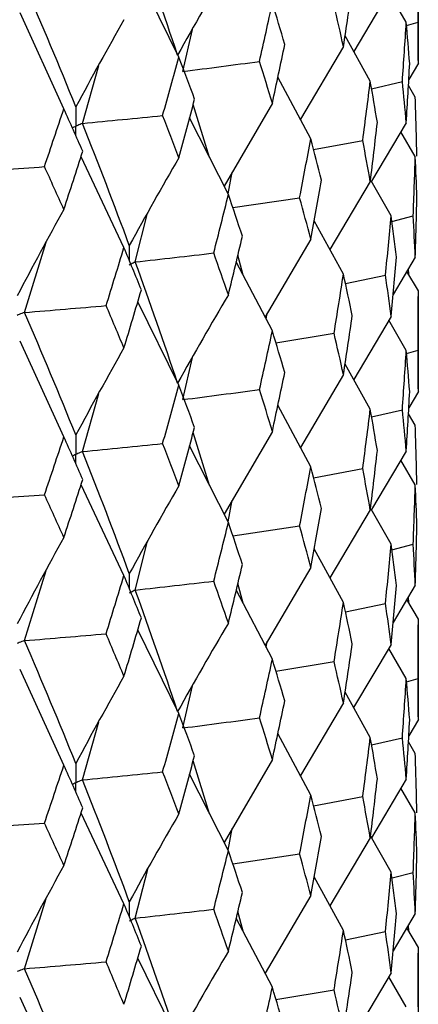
# Model space of a CAD drawing. Header units: millimetres. Extents: x -170 to 25, y -7 to 256.
# Tile 24 of 55: x 16.17 to 19.75, y 17.98 to 26.82. Entities that reach past the tile are written whole.
import ezdxf

# ---------------------------------------------------------------- set-up
doc = ezdxf.new("R2010")
doc.units = ezdxf.units.MM

msp = doc.modelspace()

# ---------------------------------------------------------------- linework, layer by layer
at = {"color": 7, "linetype": 'Continuous', "lineweight": 25}
for p, q in [((19.75, 26.426), (19.75, 27.3274)), ((17.5974, 26.481), (17.2281, 27.2319)), ((19.5068, 27.0986), (19.1687, 26.5323)), ((19.6418, 26.7931), (19.4858, 27.0633)), ((16.5637, 26.0176), (16.1709, 26.8772)), ((19.6441, 26.7648), (19.7475, 26.7943)), ((17.6343, 26.3518), (17.7187, 26.7298)), ((19.3184, 26.2646), (19.0913, 26.6706)), ((19.077, 26.5752), (18.6897, 25.9226)), ((16.7307, 25.8857), (16.8767, 26.4057)), ((19.75, 26.426), (19.6642, 26.2807)), ((18.7834, 25.7478), (18.4874, 26.3002)), ((19.33, 26.1966), (19.6062, 26.2605)), ((19.7229, 26.1226), (19.6611, 26.2266)), ((17.8737, 25.5809), (17.7263, 26.0556)), ((18.4382, 26.0664), (18.0048, 25.3227)), ((18.0425, 25.2483), (17.6939, 25.9354)), ((19.6418, 25.8917), (19.3279, 25.3658)), ((19.7229, 25.5875), (19.5929, 25.8097)), ((18.8081, 25.6509), (19.2501, 25.7335)), ((17.104, 24.7716), (16.7178, 25.5851)), ((18.0401, 25.2531), (18.0779, 25.4482)), ((19.5068, 25.0554), (19.3273, 25.3704)), ((19.3184, 25.3633), (18.9551, 24.7543)), ((18.0824, 25.1298), (18.6831, 25.219)), ((17.2061, 24.642), (17.3169, 25.0811)), ((19.5131, 25.0062), (19.7038, 25.0552)), ((19.077, 24.5321), (18.8133, 25.0124)), ((18.7834, 24.8464), (18.3723, 24.1492)), ((16.2095, 24.1887), (16.4039, 24.8182)), ((18.1763, 24.5241), (18.1279, 24.7018)), ((19.7229, 24.6857), (19.5243, 24.3512)), ((18.4382, 24.0232), (18.1139, 24.6434)), ((19.6641, 24.5279), (19.661, 24.5814)), ((19.0948, 24.4492), (19.4548, 24.524)), ((19.75, 24.3824), (19.6467, 24.5574)), ((19.75, 23.479), (19.75, 24.3824)), ((17.5974, 23.5344), (17.2281, 24.2847)), ((18.3832, 24.1285), (18.3921, 24.1828)), ((19.5068, 24.1536), (19.1688, 23.5871)), ((19.6418, 23.8481), (19.4858, 24.1182)), ((18.4702, 23.9154), (18.9926, 24.0025)), ((16.5637, 23.071), (16.1705, 23.9309)), ((17.6343, 23.4065), (17.7187, 23.7841)), ((19.6442, 23.8191), (19.7475, 23.8486)), ((19.3184, 23.3196), (19.0913, 23.7256)), ((19.077, 23.6302), (18.6898, 22.9774)), ((16.7308, 22.9404), (16.8768, 23.46)), ((19.75, 23.479), (19.6641, 23.3335)), ((18.7834, 22.8028), (18.4874, 23.3551)), ((19.3301, 23.251), (19.6062, 23.3148)), ((19.7229, 23.1757), (19.661, 23.2799)), ((17.8735, 22.6363), (17.7263, 23.1104)), ((18.4382, 23.1213), (18.0049, 22.3775)), ((18.0425, 22.3033), (17.6939, 22.9903)), ((19.6418, 22.9447), (19.328, 22.4187)), ((19.7229, 22.6406), (19.593, 22.8629)), ((18.8083, 22.7053), (19.2501, 22.7878)), ((17.104, 21.8265), (16.7178, 22.64)), ((18.0401, 22.308), (18.0779, 22.5029)), ((19.3184, 22.4162), (18.9553, 21.8073)), ((19.5068, 22.1085), (19.3274, 22.4238)), ((18.0825, 22.1842), (18.683, 22.2732)), ((17.2061, 21.6964), (17.3169, 22.136)), ((19.5131, 22.059), (19.7038, 22.108)), ((19.077, 21.5852), (18.8134, 22.0661)), ((16.2095, 21.2431), (16.4041, 21.8733)), ((18.7834, 21.8994), (18.3725, 21.2021)), ((18.1761, 21.5783), (18.1279, 21.7555)), ((18.4382, 21.0763), (18.1139, 21.6972)), ((19.7229, 21.7397), (19.5244, 21.4056)), ((19.0948, 21.5019), (19.4548, 21.5769)), ((19.75, 21.4363), (19.6466, 21.6112)), ((19.6642, 21.5815), (19.661, 21.6355)), ((19.75, 20.5339), (19.75, 21.4363)), ((17.5974, 20.5875), (17.2281, 21.3386)), ((18.3832, 21.1816), (18.3921, 21.2353)), ((19.5068, 21.2075), (19.1685, 20.6412)), ((19.6418, 20.9019), (19.4856, 21.172)), ((18.4703, 20.9681), (18.9927, 21.0554)), ((16.5637, 20.1242), (16.1708, 20.9843)), ((19.6441, 20.874), (19.7475, 20.9034)), ((17.6343, 20.4591), (17.7186, 20.8366)), ((19.3184, 20.3735), (19.0913, 20.779)), ((19.077, 20.6842), (18.6895, 20.0316)), ((16.7308, 19.993), (16.8766, 20.5123)), ((19.75, 20.5339), (19.6641, 20.3883)), ((18.7834, 19.8567), (18.4873, 20.4084)), ((19.33, 20.3058), (19.6062, 20.3696)), ((19.7229, 20.2306), (19.661, 20.3348)), ((17.8741, 19.6887), (17.7263, 20.1636)), ((18.4382, 20.1753), (18.0046, 19.4318)), ((18.0425, 19.3571), (17.6938, 20.0434)), ((19.6418, 19.9996), (19.3278, 19.4729)), ((19.7229, 19.6956), (19.593, 19.9178)), ((18.8081, 19.7601), (19.2501, 19.8426)), ((17.104, 18.8804), (16.7178, 19.6929)), ((18.04, 19.3621), (18.078, 19.5576)), ((19.3184, 19.4711), (18.9554, 18.862)), ((19.5068, 19.1635), (19.3207, 19.4905)), ((18.0823, 19.2391), (18.6831, 19.3281)), ((17.2061, 18.7512), (17.3171, 19.1906)), ((19.077, 18.6401), (18.8134, 19.121)), ((19.5133, 19.113), (19.7038, 19.162)), ((16.2095, 18.298), (16.4043, 18.928)), ((18.7834, 18.9543), (18.3727, 18.2568)), ((18.4382, 18.1312), (18.1139, 18.7522)), ((18.1759, 18.6336), (18.1279, 18.8103)), ((19.7229, 18.7923), (19.5243, 18.4582)), ((19.75, 18.489), (19.6467, 18.6641)), ((19.6641, 18.6345), (19.661, 18.6882)), ((19.095, 18.5559), (19.4548, 18.6308)), ((19.75, 17.5882), (19.75, 18.489)), ((17.5974, 17.6425), (17.2281, 18.3936)), ((19.5068, 18.2602), (19.1686, 17.6941)), ((19.6418, 17.9547), (19.4857, 18.2249)), ((16.5637, 17.1791), (16.171, 18.0388)), ((18.4705, 18.0222), (18.9926, 18.1093))]:
    msp.add_line(p, q, dxfattribs=at)
for points in [[(17.5859, 26.4987), (17.4655, 26.8618), (17.3388, 27.2256), (17.2061, 27.5894)], [(19.7475, 26.7943), (19.7492, 26.972), (19.75, 27.1496), (19.75, 27.3274)], [(18.0425, 27.2934), (17.8873, 27.0306), (17.7351, 26.7658), (17.5859, 26.4987)], [(16.6711, 26.0341), (16.5231, 26.4008), (16.3691, 26.7684), (16.2095, 27.1362)], [(19.077, 26.5752), (19.1044, 26.7521), (19.1309, 26.9292), (19.1566, 27.1063)], [(18.3223, 26.4417), (18.3617, 26.6177), (18.4004, 26.7937), (18.4382, 26.9698)], [(18.5494, 26.5949), (18.5131, 26.7198), (18.4761, 26.8448), (18.4382, 26.9698)], [(19.077, 26.5752), (19.0497, 26.6993), (19.0215, 26.8236), (18.9926, 26.9479)], [(17.104, 26.8166), (16.9569, 26.558), (16.8126, 26.2971), (16.6711, 26.0341)], [(19.6062, 26.2605), (19.6189, 26.438), (19.6308, 26.6155), (19.6418, 26.7931)], [(19.6724, 26.4235), (19.663, 26.5466), (19.6528, 26.6698), (19.6418, 26.7931)], [(19.75, 26.426), (19.75, 26.5488), (19.7492, 26.6715), (19.7475, 26.7943)], [(18.4382, 26.0664), (18.4761, 26.2424), (18.5131, 26.4186), (18.5494, 26.5949)], [(17.4513, 25.9565), (17.5007, 26.1313), (17.5494, 26.3061), (17.5974, 26.481)], [(17.739, 26.1026), (17.6925, 26.2287), (17.6453, 26.3548), (17.5974, 26.481)], [(17.6343, 26.3518), (17.8646, 26.3813), (18.094, 26.4113), (18.3223, 26.4417)], [(18.4382, 26.0664), (18.4004, 26.1914), (18.3617, 26.3165), (18.3223, 26.4417)], [(19.6418, 25.8917), (19.6528, 26.069), (19.663, 26.2461), (19.6724, 26.4235)], [(19.2501, 25.7335), (19.2737, 25.9104), (19.2965, 26.0875), (19.3184, 26.2646)], [(19.3817, 25.8938), (19.3615, 26.0173), (19.3404, 26.1409), (19.3184, 26.2646)], [(19.6418, 25.8917), (19.6308, 26.0146), (19.6189, 26.1375), (19.6062, 26.2605)], [(17.5974, 25.5776), (17.6453, 25.7524), (17.6925, 25.9275), (17.739, 26.1026)], [(19.737, 25.5902), (19.7331, 25.7678), (19.7285, 25.9453), (19.7229, 26.1226)], [(16.389, 25.4975), (16.448, 25.6708), (16.5062, 25.8442), (16.5637, 26.0176)], [(16.7342, 25.635), (16.6781, 25.7625), (16.6213, 25.89), (16.5637, 26.0176)], [(16.7307, 25.8857), (16.9717, 25.9088), (17.2119, 25.9324), (17.4513, 25.9565)], [(17.5974, 25.5776), (17.5494, 25.7037), (17.5007, 25.8301), (17.4513, 25.9565)], [(17.152, 24.7894), (17.0177, 25.1535), (16.8772, 25.5192), (16.7307, 25.8857)], [(19.3184, 25.3633), (19.3404, 25.5401), (19.3615, 25.7168), (19.3817, 25.8938)], [(18.6831, 25.219), (18.7173, 25.3951), (18.7508, 25.5714), (18.7834, 25.7478)], [(18.8788, 25.3748), (18.8478, 25.499), (18.816, 25.6233), (18.7834, 25.7478)], [(19.3184, 25.3633), (19.2965, 25.4866), (19.2737, 25.6099), (19.2501, 25.7335)], [(16.5637, 25.1142), (16.6213, 25.2877), (16.6781, 25.4613), (16.7342, 25.635)], [(17.5974, 25.5776), (17.446, 25.317), (17.2976, 25.0543), (17.152, 24.7894)], [(19.7038, 25.0552), (19.711, 25.2327), (19.7174, 25.4102), (19.7229, 25.5875)], [(19.737, 25.2189), (19.7331, 25.3419), (19.7285, 25.4648), (19.7229, 25.5875)], [(15.6439, 25.4465), (15.8928, 25.463), (16.1412, 25.48), (16.389, 25.4975)], [(16.5637, 25.1142), (16.5062, 25.2418), (16.448, 25.3696), (16.389, 25.4975)], [(18.7834, 24.8464), (18.816, 25.0225), (18.8478, 25.1985), (18.8788, 25.3748)], [(17.9114, 24.7226), (17.9559, 24.8977), (17.9996, 25.0729), (18.0425, 25.2483)], [(18.169, 24.8723), (18.1276, 24.9975), (18.0854, 25.1228), (18.0425, 25.2483)], [(18.7834, 24.8464), (18.7508, 24.9705), (18.7174, 25.0946), (18.6831, 25.219)], [(19.7229, 24.6857), (19.7285, 24.8634), (19.7331, 25.0412), (19.737, 25.2189)], [(16.5637, 25.1142), (16.4213, 24.8576), (16.2816, 24.5988), (16.1446, 24.3378)], [(19.4548, 24.524), (19.473, 24.7013), (19.4903, 24.8784), (19.5068, 25.0554)], [(19.5539, 24.6859), (19.539, 24.8092), (19.5234, 24.9323), (19.5068, 25.0554)], [(19.7229, 24.6857), (19.7174, 24.8089), (19.711, 24.9321), (19.7038, 25.0552)], [(18.0425, 24.3469), (18.0854, 24.522), (18.1276, 24.697), (18.169, 24.8723)], [(16.9435, 24.2498), (16.9977, 24.4235), (17.0512, 24.5975), (17.104, 24.7716)], [(17.2601, 24.3917), (17.2088, 24.5182), (17.1568, 24.6448), (17.104, 24.7716)], [(17.2061, 24.642), (17.4421, 24.6683), (17.6772, 24.6952), (17.9114, 24.7226)], [(18.0425, 24.3469), (17.9996, 24.4721), (17.9559, 24.5972), (17.9114, 24.7226)], [(19.5068, 24.1536), (19.5234, 24.331), (19.539, 24.5085), (19.5539, 24.6859)], [(17.5859, 23.5533), (17.4655, 23.9159), (17.3389, 24.278), (17.2061, 24.642)], [(18.9926, 24.0025), (19.0216, 24.1791), (19.0497, 24.3556), (19.077, 24.5321)], [(19.1565, 24.1609), (19.1308, 24.2846), (19.1043, 24.4084), (19.077, 24.5321)], [(19.5068, 24.1536), (19.4903, 24.2771), (19.473, 24.4006), (19.4548, 24.524)], [(17.104, 23.8702), (17.1568, 24.0439), (17.2088, 24.2177), (17.2601, 24.3917)], [(18.0425, 24.3469), (17.8873, 24.0846), (17.7351, 23.82), (17.5859, 23.5533)], [(19.7475, 23.8486), (19.7492, 24.0266), (19.75, 24.2045), (19.75, 24.3824)], [(16.2095, 24.1887), (16.4549, 24.2085), (16.6995, 24.2289), (16.9435, 24.2498)], [(17.104, 23.8702), (17.0512, 23.9966), (16.9978, 24.1231), (16.9435, 24.2498)], [(16.6711, 23.0886), (16.5231, 23.4549), (16.3693, 23.8207), (16.2095, 24.1887)], [(19.077, 23.6302), (19.1044, 23.8071), (19.1309, 23.984), (19.1565, 24.1609)], [(18.3224, 23.4964), (18.3618, 23.672), (18.4004, 23.8476), (18.4382, 24.0232)], [(18.5493, 23.6494), (18.5131, 23.774), (18.476, 23.8986), (18.4382, 24.0232)], [(19.077, 23.6302), (19.0497, 23.7543), (19.0216, 23.8784), (18.9926, 24.0025)], [(17.104, 23.8702), (16.9568, 23.6119), (16.8126, 23.3514), (16.6711, 23.0886)], [(19.6062, 23.3148), (19.6189, 23.4926), (19.6308, 23.6703), (19.6418, 23.8481)], [(19.6724, 23.4779), (19.663, 23.6013), (19.6528, 23.7247), (19.6418, 23.8481)], [(19.75, 23.479), (19.75, 23.6022), (19.7492, 23.7254), (19.7475, 23.8486)], [(18.4382, 23.1213), (18.476, 23.2973), (18.5131, 23.4734), (18.5493, 23.6494)], [(17.4514, 23.0111), (17.5008, 23.1856), (17.5495, 23.36), (17.5974, 23.5344)], [(17.7389, 23.1572), (17.6925, 23.2829), (17.6453, 23.4087), (17.5974, 23.5344)], [(17.6343, 23.4065), (17.8647, 23.436), (18.094, 23.4659), (18.3224, 23.4964)], [(18.4382, 23.1213), (18.4004, 23.2463), (18.3618, 23.3713), (18.3224, 23.4964)], [(19.6418, 22.9447), (19.6528, 23.1224), (19.663, 23.3001), (19.6724, 23.4779)], [(19.2501, 22.7878), (19.2737, 22.965), (19.2965, 23.1423), (19.3184, 23.3196)], [(19.3818, 22.9482), (19.3615, 23.072), (19.3404, 23.1958), (19.3184, 23.3196)], [(19.6418, 22.9447), (19.6308, 23.068), (19.6189, 23.1914), (19.6062, 23.3148)], [(17.5974, 22.6325), (17.6453, 22.8074), (17.6925, 22.9823), (17.7389, 23.1572)], [(19.737, 22.643), (19.7331, 22.8205), (19.7285, 22.9981), (19.7229, 23.1757)], [(16.3892, 22.5521), (16.4481, 22.7251), (16.5063, 22.8981), (16.5637, 23.071)], [(16.7341, 22.6896), (16.678, 22.8167), (16.6212, 22.9439), (16.5637, 23.071)], [(16.7308, 22.9404), (16.9717, 22.9634), (17.2119, 22.987), (17.4514, 23.0111)], [(17.5974, 22.6325), (17.5495, 22.7587), (17.5008, 22.8849), (17.4514, 23.0111)], [(17.152, 21.844), (17.0176, 22.2088), (16.8771, 22.5744), (16.7308, 22.9404)], [(19.3184, 22.4162), (19.3404, 22.5935), (19.3615, 22.7708), (19.3818, 22.9482)], [(18.683, 22.2732), (18.7173, 22.4497), (18.7507, 22.6262), (18.7834, 22.8028)], [(18.8789, 22.4292), (18.8478, 22.5537), (18.816, 22.6782), (18.7834, 22.8028)], [(19.3184, 22.4162), (19.2965, 22.54), (19.2737, 22.6638), (19.2501, 22.7878)], [(16.5637, 22.1692), (16.6212, 22.3426), (16.678, 22.5161), (16.7341, 22.6896)], [(17.5974, 22.6325), (17.446, 22.3719), (17.2976, 22.109), (17.152, 21.844)], [(19.7038, 22.108), (19.711, 22.2855), (19.7174, 22.463), (19.7229, 22.6406)], [(19.737, 22.2716), (19.7331, 22.3945), (19.7285, 22.5176), (19.7229, 22.6406)], [(15.6439, 22.5012), (15.8929, 22.5177), (16.1413, 22.5346), (16.3892, 22.5521)], [(16.5637, 22.1692), (16.5063, 22.2967), (16.4481, 22.4244), (16.3892, 22.5521)], [(18.7834, 21.8994), (18.816, 22.0759), (18.8478, 22.2525), (18.8789, 22.4292)], [(17.9113, 21.7769), (17.9558, 21.9523), (17.9996, 22.1277), (18.0425, 22.3033)], [(18.1691, 21.9267), (18.1277, 22.0522), (18.0855, 22.1777), (18.0425, 22.3033)], [(18.7834, 21.8994), (18.7507, 22.0239), (18.7173, 22.1485), (18.683, 22.2732)], [(19.7229, 21.7397), (19.7285, 21.9171), (19.7331, 22.0943), (19.737, 22.2716)], [(16.5637, 22.1692), (16.4213, 21.9125), (16.2815, 21.6536), (16.1446, 21.3923)], [(19.4548, 21.5769), (19.473, 21.754), (19.4903, 21.9312), (19.5068, 22.1085)], [(19.5538, 21.7387), (19.539, 21.8619), (19.5233, 21.9851), (19.5068, 22.1085)], [(19.7229, 21.7397), (19.7174, 21.8625), (19.711, 21.9852), (19.7038, 22.108)], [(18.0425, 21.3999), (18.0855, 21.5754), (18.1277, 21.751), (18.1691, 21.9267)], [(16.9434, 21.3041), (16.9976, 21.4782), (17.0512, 21.6523), (17.104, 21.8265)], [(17.2602, 21.4461), (17.2089, 21.5729), (17.1568, 21.6997), (17.104, 21.8265)], [(17.2061, 21.6964), (17.4421, 21.7227), (17.6771, 21.7495), (17.9113, 21.7769)], [(18.0425, 21.3999), (17.9996, 21.5254), (17.9558, 21.6511), (17.9113, 21.7769)], [(17.5859, 20.6058), (17.4656, 20.968), (17.3389, 21.3317), (17.2061, 21.6964)], [(19.5068, 21.2075), (19.5234, 21.3847), (19.539, 21.5616), (19.5538, 21.7387)], [(18.9927, 21.0554), (19.0216, 21.2318), (19.0497, 21.4084), (19.077, 21.5852)], [(19.1565, 21.2136), (19.1308, 21.3373), (19.1043, 21.4612), (19.077, 21.5852)], [(19.5068, 21.2075), (19.4903, 21.3307), (19.473, 21.4537), (19.4548, 21.5769)], [(17.104, 20.9232), (17.1568, 21.0973), (17.2089, 21.2717), (17.2602, 21.4461)], [(18.0425, 21.3999), (17.8874, 21.1373), (17.7352, 20.8726), (17.5859, 20.6058)], [(19.7475, 20.9034), (19.7492, 21.0811), (19.75, 21.2588), (19.75, 21.4363)], [(16.2095, 21.2431), (16.4548, 21.2629), (16.6994, 21.2832), (16.9434, 21.3041)], [(17.104, 20.9232), (17.0512, 21.05), (16.9976, 21.177), (16.9434, 21.3041)], [(16.6711, 20.1411), (16.5232, 20.507), (16.3692, 20.8745), (16.2095, 21.2431)], [(19.077, 20.6842), (19.1043, 20.8607), (19.1308, 21.0371), (19.1565, 21.2136)], [(18.3224, 20.5492), (18.3618, 20.7248), (18.4004, 20.9005), (18.4382, 21.0763)], [(18.5493, 20.7022), (18.513, 20.8267), (18.476, 20.9514), (18.4382, 21.0763)], [(19.077, 20.6842), (19.0497, 20.808), (19.0216, 20.9316), (18.9927, 21.0554)], [(17.104, 20.9232), (16.9569, 20.6647), (16.8126, 20.404), (16.6711, 20.1411)], [(19.6062, 20.3696), (19.6189, 20.5472), (19.6308, 20.7246), (19.6418, 20.9019)], [(19.6724, 20.5327), (19.663, 20.6558), (19.6528, 20.7789), (19.6418, 20.9019)], [(19.75, 20.5339), (19.75, 20.6571), (19.7492, 20.7803), (19.7475, 20.9034)], [(18.4382, 20.1753), (18.476, 20.351), (18.513, 20.5265), (18.5493, 20.7022)], [(17.4514, 20.064), (17.5008, 20.2383), (17.5495, 20.4128), (17.5974, 20.5875)], [(17.7388, 20.2099), (17.6924, 20.3356), (17.6453, 20.4615), (17.5974, 20.5875)], [(17.6343, 20.4591), (17.8647, 20.4886), (18.0941, 20.5187), (18.3224, 20.5492)], [(18.4382, 20.1753), (18.4004, 20.3), (18.3618, 20.4245), (18.3224, 20.5492)], [(19.6418, 19.9996), (19.6528, 20.1773), (19.663, 20.355), (19.6724, 20.5327)], [(19.2501, 19.8426), (19.2737, 20.0196), (19.2965, 20.1966), (19.3184, 20.3735)], [(19.3818, 20.0029), (19.3615, 20.1265), (19.3404, 20.25), (19.3184, 20.3735)], [(19.6418, 19.9996), (19.6308, 20.1229), (19.6189, 20.2463), (19.6062, 20.3696)], [(17.5974, 19.6865), (17.6453, 19.861), (17.6924, 20.0354), (17.7388, 20.2099)], [(19.737, 19.6969), (19.7331, 19.8749), (19.7285, 20.0528), (19.7229, 20.2306)], [(16.3893, 19.605), (16.4481, 19.7778), (16.5063, 19.9509), (16.5637, 20.1242)], [(16.734, 19.7423), (16.678, 19.8694), (16.6212, 19.9967), (16.5637, 20.1242)], [(16.7308, 19.993), (16.9718, 20.0161), (17.212, 20.0398), (17.4514, 20.064)], [(17.5974, 19.6865), (17.5495, 19.8124), (17.5008, 19.9381), (17.4514, 20.064)], [(17.152, 18.8988), (17.0176, 19.2633), (16.8772, 19.6274), (16.7308, 19.993)], [(19.3184, 19.4711), (19.3404, 19.6484), (19.3615, 19.8257), (19.3818, 20.0029)], [(18.6831, 19.3281), (18.7173, 19.5043), (18.7507, 19.6805), (18.7834, 19.8567)], [(18.8788, 19.484), (18.8478, 19.6082), (18.816, 19.7325), (18.7834, 19.8567)], [(19.3184, 19.4711), (19.2965, 19.5949), (19.2737, 19.7188), (19.2501, 19.8426)], [(16.5637, 19.2232), (16.6212, 19.3962), (16.6779, 19.5692), (16.734, 19.7423)], [(17.5974, 19.6865), (17.446, 19.4262), (17.2975, 19.1636), (17.152, 18.8988)], [(19.7038, 19.162), (19.711, 19.3398), (19.7174, 19.5177), (19.7229, 19.6956)], [(19.737, 19.3258), (19.7331, 19.449), (19.7285, 19.5723), (19.7229, 19.6956)], [(15.6439, 19.5538), (15.8929, 19.5703), (16.1414, 19.5874), (16.3893, 19.605)], [(16.5637, 19.2232), (16.5063, 19.3504), (16.4481, 19.4776), (16.3893, 19.605)], [(18.7834, 18.9543), (18.816, 19.1308), (18.8478, 19.3074), (18.8788, 19.484)], [(17.9114, 18.8317), (17.9559, 19.0069), (17.9996, 19.182), (18.0425, 19.3571)], [(18.169, 18.9815), (18.1276, 19.1067), (18.0855, 19.2319), (18.0425, 19.3571)], [(18.7834, 18.9543), (18.7507, 19.0789), (18.7173, 19.2034), (18.6831, 19.3281)], [(19.7229, 18.7923), (19.7285, 18.9701), (19.7331, 19.1479), (19.737, 19.3258)], [(16.5637, 19.2232), (16.4212, 18.9668), (16.2815, 18.7081), (16.1446, 18.4471)], [(19.4548, 18.6308), (19.473, 18.8083), (19.4903, 18.9859), (19.5068, 19.1635)], [(19.5539, 18.7928), (19.5391, 18.9163), (19.5234, 19.0399), (19.5068, 19.1635)], [(19.7229, 18.7923), (19.7174, 18.9155), (19.711, 19.0387), (19.7038, 19.162)], [(18.0425, 18.4548), (18.0855, 18.6303), (18.1276, 18.8059), (18.169, 18.9815)], [(16.9434, 18.3589), (16.9977, 18.5327), (17.0512, 18.7066), (17.104, 18.8804)], [(17.2602, 18.5009), (17.2088, 18.6274), (17.1568, 18.7539), (17.104, 18.8804)], [(17.2061, 18.7512), (17.4421, 18.7775), (17.6772, 18.8044), (17.9114, 18.8317)], [(18.0425, 18.4548), (17.9996, 18.5804), (17.9559, 18.706), (17.9114, 18.8317)], [(17.5859, 17.6601), (17.4655, 18.0231), (17.3388, 18.387), (17.2061, 18.7512)], [(19.5068, 18.2602), (19.5234, 18.4376), (19.5391, 18.6152), (19.5539, 18.7928)], [(18.9926, 18.1093), (19.0215, 18.2862), (19.0497, 18.4631), (19.077, 18.6401)], [(19.1566, 18.2677), (19.1309, 18.3918), (19.1044, 18.5159), (19.077, 18.6401)], [(19.5068, 18.2602), (19.4903, 18.3837), (19.473, 18.5072), (19.4548, 18.6308)], [(17.104, 17.9781), (17.1568, 18.1523), (17.2088, 18.3265), (17.2602, 18.5009)], [(19.7475, 17.9566), (19.7492, 18.1339), (19.75, 18.3114), (19.75, 18.489)], [(18.0425, 18.4548), (17.8873, 18.1921), (17.7351, 17.9272), (17.5859, 17.6601)], [(16.2095, 18.298), (16.4548, 18.3178), (16.6995, 18.3381), (16.9434, 18.3589)], [(16.6711, 17.1955), (16.5231, 17.5621), (16.3692, 17.9298), (16.2095, 18.298)], [(17.104, 17.9781), (17.0512, 18.1049), (16.9977, 18.2319), (16.9434, 18.3589)], [(19.077, 17.7369), (19.1044, 17.9137), (19.1309, 18.0907), (19.1566, 18.2677)], [(18.3223, 17.6032), (18.3617, 17.7791), (18.4004, 17.9552), (18.4382, 18.1312)], [(18.5494, 17.7563), (18.5131, 17.8812), (18.4761, 18.0062), (18.4382, 18.1312)], [(19.077, 17.7369), (19.0497, 17.8609), (19.0215, 17.985), (18.9926, 18.1093)]]:
    msp.add_open_spline(points, degree=3, dxfattribs=at)
for points, knots in [([(16.6711, 26.0341), (16.6711, 25.9868), (16.671, 25.9396), (16.671, 25.8923), (16.671, 25.8811), (16.671, 25.87), (16.671, 25.8588)], [0, 0, 0, 0, 0.0001467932, 0.0001467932, 0.0001467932, 0.0001814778, 0.0001814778, 0.0001814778, 0.0001814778]), ([(16.7307, 25.8857), (16.7166, 25.8793), (16.7025, 25.8729), (16.6883, 25.8666), (16.6825, 25.864), (16.6768, 25.8614), (16.671, 25.8588)], [0, 0, 0, 0, 0.0000851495, 0.0000851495, 0.0000851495, 0.0001198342, 0.0001198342, 0.0001198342, 0.0001198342]), ([(17.2061, 24.642), (17.1933, 24.6354), (17.1805, 24.6288), (17.1676, 24.6223), (17.1624, 24.6196), (17.1571, 24.6169), (17.1519, 24.6143)], [0, 0, 0, 0, 0.0000852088, 0.0000852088, 0.0000852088, 0.0001198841, 0.0001198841, 0.0001198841, 0.0001198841]), ([(16.2095, 24.1887), (16.1941, 24.1825), (16.1787, 24.1763), (16.1633, 24.1702), (16.157, 24.1677), (16.1507, 24.1652), (16.1444, 24.1626)], [0, 0, 0, 0, 0.0000852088, 0.0000852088, 0.0000852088, 0.0001198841, 0.0001198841, 0.0001198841, 0.0001198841]), ([(16.6711, 23.0886), (16.6711, 23.0414), (16.671, 22.9942), (16.671, 22.947), (16.671, 22.9358), (16.671, 22.9246), (16.671, 22.9135)], [0, 0, 0, 0, 0.0001466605, 0.0001466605, 0.0001466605, 0.0001813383, 0.0001813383, 0.0001813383, 0.0001813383]), ([(16.7308, 22.9404), (16.7166, 22.934), (16.7025, 22.9276), (16.6883, 22.9212), (16.6825, 22.9187), (16.6768, 22.9161), (16.671, 22.9135)], [0, 0, 0, 0, 0.0000851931, 0.0000851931, 0.0000851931, 0.0001198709, 0.0001198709, 0.0001198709, 0.0001198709]), ([(17.2061, 21.6964), (17.1933, 21.6898), (17.1805, 21.6833), (17.1676, 21.6767), (17.1624, 21.674), (17.1571, 21.6714), (17.1519, 21.6687)], [0, 0, 0, 0, 0.0000851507, 0.0000851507, 0.0000851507, 0.0001198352, 0.0001198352, 0.0001198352, 0.0001198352]), ([(16.2095, 21.2431), (16.1941, 21.2369), (16.1787, 21.2308), (16.1633, 21.2246), (16.157, 21.2221), (16.1507, 21.2196), (16.1444, 21.2171)], [0, 0, 0, 0, 0.0000851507, 0.0000851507, 0.0000851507, 0.0001198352, 0.0001198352, 0.0001198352, 0.0001198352]), ([(16.6711, 20.1411), (16.6711, 20.094), (16.671, 20.0468), (16.671, 19.9996), (16.671, 19.9884), (16.671, 19.9772), (16.671, 19.9661)], [0, 0, 0, 0, 0.0001465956, 0.0001465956, 0.0001465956, 0.0001812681, 0.0001812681, 0.0001812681, 0.0001812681]), ([(16.7308, 19.993), (16.7166, 19.9866), (16.7025, 19.9802), (16.6883, 19.9739), (16.6825, 19.9713), (16.6768, 19.9687), (16.671, 19.9661)], [0, 0, 0, 0, 0.000085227, 0.000085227, 0.000085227, 0.0001198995, 0.0001198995, 0.0001198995, 0.0001198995]), ([(17.2061, 18.7512), (17.1933, 18.7447), (17.1805, 18.7381), (17.1676, 18.7316), (17.1624, 18.7289), (17.1571, 18.7262), (17.1519, 18.7236)], [0, 0, 0, 0, 0.0000851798, 0.0000851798, 0.0000851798, 0.0001198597, 0.0001198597, 0.0001198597, 0.0001198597]), ([(16.2095, 18.298), (16.1941, 18.2918), (16.1787, 18.2856), (16.1633, 18.2795), (16.157, 18.277), (16.1507, 18.2744), (16.1444, 18.2719)], [0, 0, 0, 0, 0.0000851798, 0.0000851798, 0.0000851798, 0.0001198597, 0.0001198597, 0.0001198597, 0.0001198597])]:
    msp.add_open_spline(points, degree=3, knots=knots, dxfattribs=at)
at = {"color": 8, "linetype": 'Continuous', "lineweight": 25}
for points, knots in [([(16.671, 25.8588), (16.6652, 25.8562), (16.6551, 25.8517), (16.6449, 25.8471), (16.6406, 25.8452)], [0, 0, 0, 0, 0.571131, 1, 1, 1, 1]), ([(16.671, 25.7768), (16.671, 25.7929), (16.671, 25.8203), (16.671, 25.8476), (16.671, 25.8588)], [0, 0, 0, 0, 0.591503, 1, 1, 1, 1]), ([(16.671, 22.9135), (16.6652, 22.9109), (16.655, 22.9063), (16.6447, 22.9017), (16.6402, 22.8997)], [0, 0, 0, 0, 0.565081, 1, 1, 1, 1]), ([(16.671, 22.8307), (16.671, 22.8471), (16.671, 22.8747), (16.671, 22.9023), (16.671, 22.9135)], [0, 0, 0, 0, 0.595093, 1, 1, 1, 1]), ([(16.671, 19.9661), (16.6652, 19.9635), (16.655, 19.9589), (16.6448, 19.9544), (16.6403, 19.9524)], [0, 0, 0, 0, 0.566665, 1, 1, 1, 1]), ([(16.671, 19.8835), (16.671, 19.8999), (16.671, 19.9274), (16.671, 19.9549), (16.671, 19.9661)], [0, 0, 0, 0, 0.594439, 1, 1, 1, 1])]:
    msp.add_open_spline(points, degree=3, knots=knots, dxfattribs=at)
for points in [[(17.152, 24.7894), (17.152, 24.7446), (17.1519, 24.6998), (17.1519, 24.655)], [(17.152, 21.844), (17.152, 21.7993), (17.1519, 21.7546), (17.1519, 21.7099)], [(17.152, 18.8988), (17.152, 18.8538), (17.1519, 18.8089), (17.1519, 18.764)]]:
    msp.add_open_spline(points, degree=3, dxfattribs=at)

doc.saveas('drawing.dxf')
